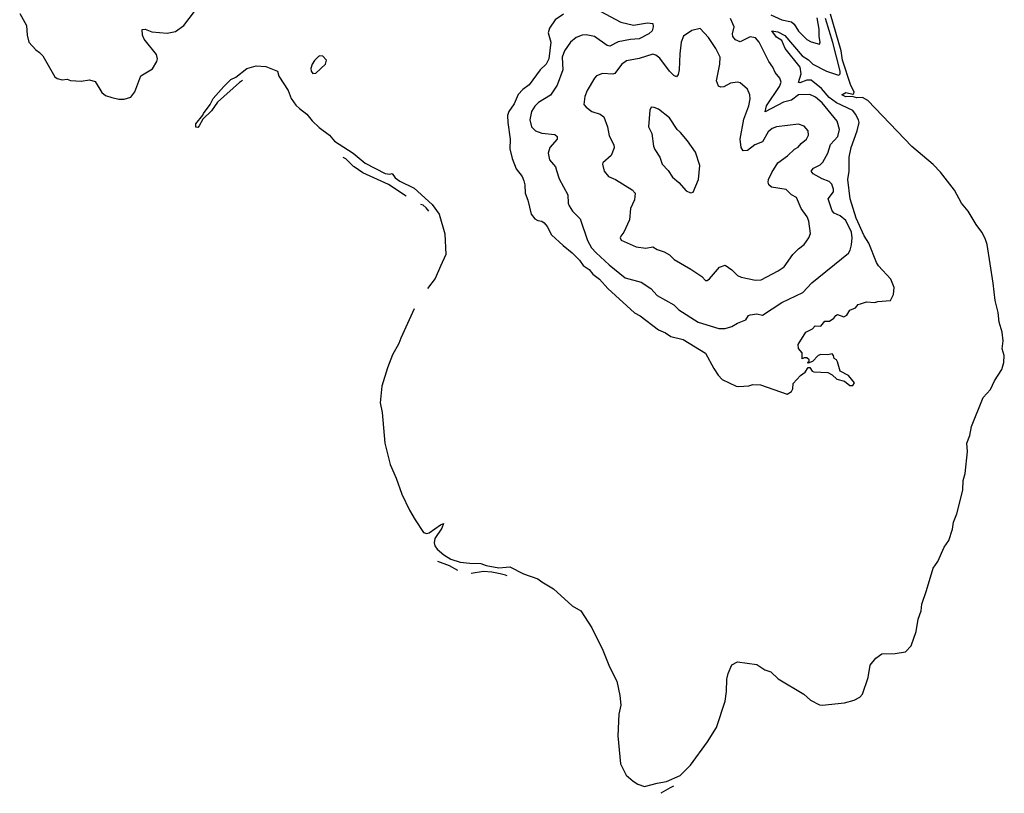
# Model space of a CAD drawing. Extents: x 2293878 to 2522763, y 823964 to 1006972.
# Tile 1 of 256: x 2297101 to 2304198, y 884251 to 889826. Entities that reach past the tile are written whole.
import ezdxf

# ---------------------------------------------------------------- set-up
doc = ezdxf.new("R2010")
doc.units = 0

msp = doc.modelspace()

# ---------------------------------------------------------------- linework, layer by layer
at = {"layer": '0CON20XD'}
for points in [[(2297101.5, 889871.5), (2297150, 889785), (2297154.6, 889714.6), (2297166.7, 889665), (2297217.9, 889607.9), (2297245, 889590), (2297267.5, 889565), (2297355, 889413.3), (2297372.3, 889402.3), (2297407, 889393), (2297443, 889397), (2297468.3, 889388.3), (2297545, 889383.3), (2297605, 889393.3), (2297645, 889380), (2297692.3, 889302.3), (2297719.3, 889279.3), (2297765, 889265.8), (2297815, 889254.3), (2297855, 889254), (2297901.7, 889268.3), (2297931.4, 889305), (2297975, 889421.2), (2298058.6, 889471.4), (2298089.1, 889525), (2298094.6, 889545), (2298087.7, 889575), (2297998.6, 889685), (2297985.8, 889715), (2297984, 889756), (2298005, 889758), (2298055, 889739.1), (2298165, 889728.9), (2298225, 889740.8), (2298285, 889785.4), (2298361.9, 889885)], [(2301021.2, 889865), (2300961.4, 889825), (2300919.2, 889765), (2300910.5, 889730.5), (2300930.4, 889665), (2300914.7, 889545), (2300894.6, 889505), (2300853.3, 889465), (2300772.4, 889357.6), (2300727.3, 889322.7), (2300694.2, 889285.8), (2300665, 889220), (2300626, 889164), (2300617.3, 889135), (2300618.5, 889085), (2300636.2, 888965), (2300634.3, 888895), (2300650, 888825), (2300680.3, 888750.3), (2300722.5, 888695), (2300734.3, 888665), (2300742.9, 888635), (2300744.2, 888575), (2300764.2, 888525), (2300788.6, 888425), (2300815, 888390), (2300835, 888378.8), (2300865, 888373.8), (2300881.2, 888361.2), (2300903.8, 888335), (2300934.3, 888275), (2301017.8, 888197.8), (2301084.2, 888145), (2301135, 888093.3), (2301163.4, 888053.4), (2301205.4, 888025), (2301231.9, 887991.9), (2301279.5, 887955), (2301339.5, 887889.5), (2301533.4, 887713.4), (2301572.1, 887692.1), (2301705, 887590), (2301755, 887569.4), (2301795, 887542.2), (2301882.4, 887522.4), (2302045, 887423.3), (2302103, 887313), (2302134.2, 887265), (2302163.6, 887233.6), (2302265.7, 887185.7), (2302285, 887181.4), (2302356.7, 887186.7), (2302385, 887198), (2302440, 887195), (2302631.7, 887128.3), (2302663, 887147), (2302673.3, 887165), (2302676.7, 887205), (2302728.3, 887261.7), (2302762.5, 887285), (2302785, 887320), (2302795, 887320), (2302813.6, 887293.6), (2302825, 887287.5), (2302925, 887282.5), (2302956.1, 887266.1), (2302990, 887235), (2303045, 887220), (2303085, 887190), (2303105, 887190), (2303118.3, 887208.3), (2303075, 887262.5), (2303013.8, 887293.8), (2302995, 887360), (2302987.5, 887375), (2302972.5, 887385), (2302967, 887407), (2302957.5, 887417.5), (2302925, 887410), (2302875, 887412.5), (2302855, 887406.7), (2302815, 887362.5), (2302785, 887350), (2302780, 887355), (2302790, 887365), (2302790, 887375), (2302775, 887390), (2302755, 887390), (2302741.7, 887381.7), (2302740, 887425), (2302715, 887457.5), (2302711.2, 887485), (2302767.5, 887575), (2302815, 887597.5), (2302835, 887620), (2302875, 887617.5), (2302905, 887652.5), (2302937, 887653), (2302970, 887675), (2302982.5, 887695), (2302995, 887702.5), (2303040, 887685), (2303063, 887697), (2303085, 887732.5), (2303125, 887750), (2303145, 887772.5), (2303160.5, 887779.5), (2303205, 887793.3), (2303265, 887788.8), (2303285, 887796.2), (2303378.3, 887801.7), (2303398, 887845), (2303402.9, 887895), (2303378.6, 887955), (2303291.3, 888051.3), (2303277.1, 888077.1), (2303221.5, 888215), (2303188.5, 888268.5), (2303130.4, 888395), (2303087.3, 888535), (2303070.6, 888675), (2303078.5, 888735), (2303080, 888835), (2303094.7, 888905), (2303136.3, 889025), (2303150.3, 889085), (2303147.8, 889105), (2303126.1, 889146.1), (2303105, 889170.9), (2302987.3, 889227.3), (2302934.5, 889265), (2302880.2, 889330.2), (2302805, 889389.8), (2302775, 889389.8), (2302725, 889370), (2302715, 889374.2), (2302732.5, 889435), (2302725.7, 889485), (2302617.4, 889617.4), (2302594.8, 889675), (2302555, 889700.5), (2302522.5, 889745), (2302565, 889738.1), (2302615, 889712.5), (2302740.7, 889565), (2302785.7, 889535.7), (2302818.7, 889505), (2302915.5, 889455), (2302995, 889427.9), (2303005, 889426.8), (2303014.6, 889435), (2303015.1, 889455), (2302962.4, 889662.4)], [(2301285, 889888.2), (2301435, 889808.8), (2301525, 889786), (2301625, 889802.9), (2301665, 889797.5), (2301668, 889775), (2301658.8, 889745), (2301636.2, 889725), (2301565, 889688.2), (2301503, 889683), (2301414.2, 889665.8), (2301355, 889634.4), (2301335, 889640.9), (2301244.2, 889704.2), (2301185, 889716.7), (2301155.4, 889715.4), (2301113.1, 889696.9), (2301071.9, 889665), (2301027.2, 889602.8), (2301012.2, 889555), (2301016.1, 889465), (2300975.9, 889354.1), (2300927.7, 889282.3), (2300840.9, 889229.1), (2300815, 889204), (2300790.6, 889165), (2300776.9, 889105), (2300790, 889055), (2300818.8, 889025), (2300865, 889007.8), (2300958.3, 888998.3), (2300976.2, 888985), (2300976, 888965), (2300921.4, 888905), (2300910, 888865), (2300919.2, 888815), (2300962, 888765), (2300970.8, 888739.2), (2300988.3, 888678.3), (2301052.5, 888565), (2301054.2, 888505), (2301060.8, 888485), (2301086.6, 888446.6), (2301140.2, 888390.2), (2301194.7, 888235), (2301223.1, 888183.1), (2301255.5, 888145), (2301349.3, 888059.3), (2301465, 887966.4), (2301580, 887935), (2301649.4, 887889.4), (2301695, 887839.2), (2301815, 887770), (2301850.8, 887735), (2301990.8, 887645), (2302139.2, 887600.8), (2302185, 887600), (2302233.3, 887615), (2302275, 887640), (2302335, 887663.8), (2302355, 887693.3), (2302365, 887698.8), (2302415, 887705.7), (2302455, 887696), (2302595, 887788.5), (2302745, 887860), (2302810.5, 887929.5), (2303075.4, 888144.6), (2303087.3, 888165), (2303096.5, 888203.5), (2303101.6, 888255), (2303095.2, 888295), (2303055, 888378.5), (2303015, 888412), (2302970.9, 888430.9), (2302957.6, 888447.6), (2302928.9, 888535), (2302965.5, 888585), (2302967.5, 888605), (2302955, 888640.8), (2302935, 888661.1), (2302885, 888680), (2302820.8, 888715), (2302804.4, 888735), (2302821.9, 888755), (2302870.3, 888779.7), (2302890.1, 888799.9), (2302924.6, 888865), (2302945, 888925.8), (2302996.7, 888985), (2303009.4, 889035), (2302993.6, 889095), (2302885, 889227.1), (2302837.8, 889267.8), (2302795, 889287.1), (2302715, 889284.7), (2302665, 889246.4), (2302605, 889232.1), (2302475, 889162.5), (2302483.5, 889205), (2302578.2, 889345), (2302590, 889375), (2302579.1, 889405), (2302546.4, 889445), (2302529.6, 889485), (2302500.9, 889525), (2302431.4, 889665), (2302405, 889696), (2302365, 889702.5), (2302295, 889665.7), (2302260.9, 889680.9), (2302241.4, 889705), (2302239.4, 889725), (2302250, 889775), (2302224, 889835)], [(2302515, 889860.3), (2302595, 889825.4), (2302665, 889809.6), (2302683.7, 889793.7), (2302715, 889743.1), (2302775, 889682.9), (2302805, 889667.5), (2302865, 889650), (2302870, 889665), (2302862.7, 889705), (2302862.7, 889757.3), (2302849.7, 889840.3)], [(2303685, 888783.3), (2303532, 888912), (2303215, 889244.4), (2303175, 889266.4), (2303135, 889262.9), (2303102.1, 889272.1), (2303055, 889270), (2303027.5, 889285), (2303055, 889301.2), (2303105, 889288.6), (2303114, 889295), (2303115.5, 889305), (2303091.9, 889351.9), (2303032.2, 889535), (2303020.6, 889600.6), (2302944.6, 889865)], [(2302962.4, 889662.4), (2302909.1, 889835)], [(2302055, 887946.7), (2302071.7, 887958.3), (2302145, 888043.3), (2302185, 888057.5), (2302234.3, 888024.3), (2302275, 887982.5), (2302300.3, 887970.3), (2302405, 887950), (2302445, 887952.2), (2302568, 888015), (2302610, 888045), (2302674, 888135), (2302713.8, 888175), (2302756.2, 888205), (2302789.2, 888255), (2302800.8, 888285), (2302788.6, 888375), (2302775.7, 888405), (2302734.5, 888464.5), (2302700, 888545), (2302665, 888563.8), (2302625, 888601.9), (2302518.5, 888618.5), (2302501.5, 888635), (2302496.5, 888655), (2302499.1, 888675), (2302521.1, 888725), (2302564.5, 888795.5), (2302634.3, 888845.7), (2302685, 888894), (2302712.3, 888907.7), (2302732.5, 888935), (2302772.5, 888965), (2302786.2, 888995), (2302784, 889025), (2302755, 889058), (2302715, 889072.5), (2302555, 889052.9), (2302525, 889043.1), (2302495, 889017.5), (2302454.1, 888945.9), (2302398.9, 888925), (2302347.6, 888882.4), (2302315, 888881.8), (2302301.6, 888905), (2302293.4, 888965), (2302320.4, 889109.6), (2302357.1, 889205), (2302365.6, 889255), (2302364.2, 889285), (2302345.7, 889325.7), (2302295, 889371.2), (2302275.8, 889375.8), (2302225, 889369.2), (2302175, 889342.5), (2302155, 889340.8), (2302138, 889348), (2302122.9, 889385), (2302146.7, 889505), (2302149.4, 889555), (2302118, 889618), (2302066.7, 889696.7), (2302005, 889763.8), (2301945, 889748.8), (2301885, 889706.2), (2301868.5, 889665), (2301860.2, 889579.8), (2301855.4, 889464.6), (2301847.8, 889432.2), (2301835, 889414), (2301815, 889423.1), (2301785.5, 889455), (2301715, 889547.9), (2301685, 889570.9), (2301665, 889576.9), (2301565, 889546.2), (2301475, 889530), (2301437.9, 889502.1), (2301390.6, 889439.4), (2301375, 889434.4), (2301300.9, 889439.1), (2301259.1, 889420.9), (2301242.9, 889405), (2301191.9, 889315), (2301175, 889272.5), (2301166.1, 889216.1), (2301183.3, 889195), (2301224.5, 889164.5), (2301285, 889144.4), (2301311.4, 889125), (2301338.6, 889055), (2301349.1, 888989.1), (2301382.9, 888925), (2301385, 888902.5), (2301363.2, 888846.8), (2301303.8, 888795), (2301301.2, 888785), (2301314.3, 888734.3), (2301345, 888696), (2301396.2, 888675), (2301515, 888598.8), (2301536.2, 888575), (2301531.2, 888528.8), (2301504.2, 888465), (2301497, 888383), (2301456.1, 888293.9), (2301433.3, 888265), (2301430, 888255), (2301437, 888237), (2301545, 888189.2), (2301615, 888179.2), (2301665, 888188), (2301695, 888170), (2301745, 888152.9), (2301785, 888130.8), (2301817.4, 888097.4), (2301938.7, 888028.7), (2302017.5, 887975), (2302045, 887947.5), (2302055, 887946.7)], [(2299215, 889438.8), (2299235, 889440), (2299306.2, 889505), (2299312.5, 889535), (2299285, 889563.3), (2299265, 889566.2), (2299255, 889560), (2299225, 889531.2), (2299209.2, 889505), (2299198.8, 889475), (2299201.2, 889455), (2299215, 889438.8)], [(2298707.9, 889387.3), (2298685.7, 889374.3), (2298527.7, 889232.3), (2298485, 889170), (2298421.7, 889108.3), (2298395, 889060), (2298385, 889050), (2298371.7, 889051.7), (2298370, 889075), (2298422.5, 889137.5), (2298425, 889150), (2298474.1, 889215.9), (2298495, 889257.5), (2298573.8, 889345), (2298623.3, 889395), (2298659.2, 889410.8), (2298737.5, 889475), (2298805, 889493.3), (2298875, 889488.8), (2298960, 889455), (2298969.3, 889419.3), (2299035.7, 889315), (2299057.8, 889257.8), (2299090.7, 889210.7), (2299117.5, 889185), (2299171.2, 889145), (2299208.2, 889098.2), (2299259.3, 889049.3), (2299333.8, 888995), (2299370.9, 888950.9), (2299505.8, 888865), (2299591.8, 888791.8), (2299735, 888716.9), (2299768, 888712), (2299787, 888717), (2299807.3, 888687.3), (2299842.2, 888662.2), (2299945, 888612.9), (2300075.3, 888495), (2300125.4, 888425), (2300166.5, 888283.5), (2300173.3, 888135), (2300135, 888049.2), (2300095, 887960.6), (2300039.8, 887888.4)], [(2301935, 888577.5), (2301955, 888583.3), (2301992.9, 888675), (2302002.5, 888775), (2301971.2, 888871.2), (2301915, 888952), (2301865, 889014), (2301840.8, 889035), (2301785, 889118), (2301705, 889181.2), (2301675, 889193.8), (2301652.5, 889195), (2301642, 889175), (2301632.5, 889055), (2301656.2, 889005), (2301670, 888915), (2301679.7, 888889.7), (2301716, 888835), (2301732.9, 888785), (2301775, 888738.8), (2301805, 888690), (2301852.1, 888652.1), (2301905, 888593.3), (2301935, 888577.5)], [(2299887.4, 888555.3), (2299759.3, 888639.3), (2299575, 888721.5), (2299511.2, 888765.5), (2299507.1, 888768.7), (2299499.4, 888776.1), (2299452.3, 888822.3), (2299432.9, 888832.4)], [(2299945.2, 887741.4), (2299848.1, 887531.9), (2299835, 887491.9), (2299789.2, 887410.8), (2299752.2, 887317.8), (2299710.8, 887185), (2299699.3, 887065), (2299713.6, 886995), (2299732.1, 886775), (2299771.1, 886621.1), (2299815, 886522.5), (2299856.6, 886406.6), (2299911.9, 886291.9), (2299950.7, 886220.7), (2300011, 886131), (2300033.7, 886123.7), (2300051.9, 886128.1), (2300135, 886186.7), (2300155.6, 886195), (2300145, 886161.1), (2300093, 886087), (2300087.6, 886055), (2300093.1, 886033.1), (2300109.5, 886009.5), (2300158.3, 885968.3), (2300208.4, 885938.4), (2300276.3, 885916.3), (2300345, 885908.3), (2300425, 885908), (2300463.3, 885893.3), (2300555, 885874.5), (2300635, 885882.5), (2300732.9, 885832.9), (2300835, 885795.9), (2300864.7, 885774.7), (2300947.5, 885725), (2301082.4, 885602.4), (2301144.5, 885565), (2301225, 885444.3), (2301305, 885282.9), (2301353.1, 885163.1), (2301405, 885060), (2301426, 884955), (2301433.8, 884885), (2301419.2, 884820.8), (2301411.6, 884665), (2301432, 884462), (2301472.2, 884382.2), (2301522.7, 884337.3), (2301557, 884317), (2301605, 884300), (2301695, 884324.6), (2301764.1, 884335.9), (2301860.9, 884379.1), (2301936.6, 884453.4), (2302057.9, 884622.1), (2302123.2, 884725), (2302185.3, 884915), (2302196.1, 884985), (2302197.6, 885072.4), (2302206.4, 885115), (2302233.5, 885176.5), (2302275, 885197.8), (2302415, 885178.3), (2302471.3, 885141.3), (2302513.8, 885125), (2302567.8, 885075), (2302751.8, 884965), (2302801.2, 884921.2), (2302865, 884887.9), (2302885, 884885.3), (2303045, 884903.5), (2303115, 884922.9), (2303156.5, 884943.5), (2303175.7, 884964.3), (2303215.7, 885084.3), (2303230, 885175), (2303272.4, 885225), (2303315, 885255.5), (2303411.9, 885258.1), (2303485, 885270.8), (2303526.7, 885313.3), (2303562.1, 885417.9), (2303576.8, 885505), (2303599, 885565), (2303603.1, 885615), (2303637.5, 885712.5), (2303685, 885872.2), (2303719.2, 885920.8), (2303764.8, 886025.2), (2303798, 886072), (2303823.7, 886155), (2303831.8, 886205), (2303855.9, 886265), (2303897.8, 886435), (2303900, 886505), (2303915.9, 886555), (2303933.2, 886715), (2303926.5, 886775), (2303949.6, 886830.4), (2303961, 886895), (2304045, 887103.1), (2304098, 887162), (2304125.7, 887224.3), (2304179.3, 887305), (2304193.3, 887355), (2304197.5, 887405), (2304182.9, 887455), (2304188.5, 887511.5), (2304180.9, 887575), (2304160.3, 887645), (2304154.1, 887715), (2304131.5, 887801.5), (2304118.3, 887928.3), (2304074.3, 888205), (2304059.6, 888249.6), (2304035.5, 888295.5), (2303995, 888350), (2303937.1, 888447.1), (2303889.1, 888505), (2303837.5, 888597.5), (2303737.5, 888727.5), (2303685, 888783.3)], [(2300050.4, 888447.2), (2300030.9, 888470.9), (2300008.7, 888488.7), (2299992.9, 888494.5)], [(2300259.5, 885857.6), (2300199, 885889), (2300114.8, 885920.8)], [(2300613.7, 885817.9), (2300602.8, 885822.8), (2300565, 885831.6), (2300505, 885844.2), (2300445, 885848.5), (2300355, 885835.1)], [(2301814, 884301.2), (2301789.6, 884290.4), (2301721.5, 884250.7)]]:
    msp.add_lwpolyline(points, dxfattribs=at)

doc.saveas('drawing.dxf')
